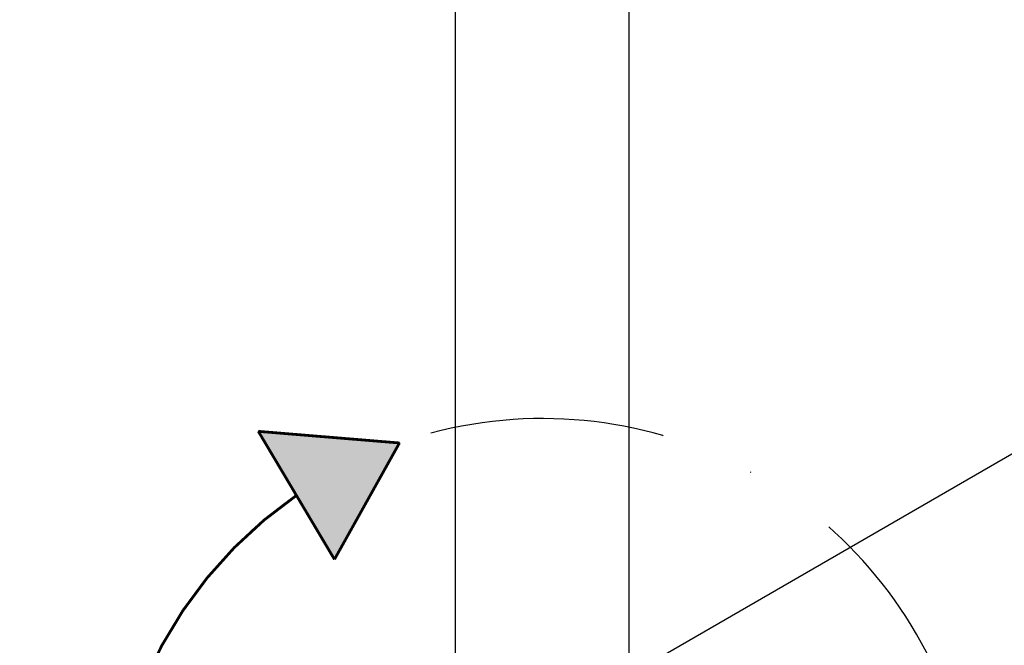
# Model space of a CAD drawing. Extents: x -559 to 3392, y -747 to 867.
# Tile 27 of 29: x 3099 to 3223, y -260 to -181. Entities that reach past the tile are written whole.
import ezdxf

# ---------------------------------------------------------------- set-up
doc = ezdxf.new("R2010")
doc.units = 0
doc.header["$LTSCALE"] = 2
doc.header["$MEASUREMENT"] = 0
doc.linetypes.add('ACAD_ISO10W100', pattern=[18, 12, -3, 0, -3])
doc.layers.get('DEFPOINTS').update_dxf_attribs({"linetype": 'CONTINUOUS'})
doc.layers.add('02___PRT_ALL_AXES', color=7, linetype='CONTINUOUS')
doc.layers.add('OGGETTO', color=7, linetype='CONTINUOUS', lineweight=25)
doc.styles.add('ISO', font='tahoma.ttf')
doc.dimstyles.new('ISO-25', dxfattribs={"dimtxt": 20, "dimasz": 4, "dimexe": 1, "dimexo": 1.5, "dimgap": 1.5, "dimtad": 1, "dimdec": 0, "dimtxsty": 'ISO', "dimcen": 2.5, "dimclrd": 7, "dimclre": 7, "dimclrt": 7, "dimadec": 0, "dimazin": 0, "dimtfac": 1, "dimtdec": 0, "dimtmove": 0, "dimatfit": 3, "dimfxl": 1, "dimlwd": 13, "dimarcsym": 0})

# ---------------------------------------------------------------- blocks, each defined once
blk = doc.blocks.new('*D55')
at = {"layer": 'DEFPOINTS', "color": 0, "transparency": 16777216}
for p in [(3084.93, -56.77), (3047.9, -705.97), (3117.01, -705.97)]:
    blk.add_point(p, dxfattribs=at)
at = {"layer": 'OGGETTO', "color": 7, "lineweight": -2, "transparency": 16777216}
for p, q in [((3083.43, -56.77), (3046.9, -56.77)), ((3115.51, -705.97), (3046.9, -705.97))]:
    blk.add_line(p, q, dxfattribs=at)
at = {"layer": 'OGGETTO', "color": 7, "lineweight": 13, "transparency": 16777216}
blk.add_line((3047.9, -60.77), (3047.9, -701.97), dxfattribs=at)
at = {"layer": 'OGGETTO', "color": 7, "transparency": 16777216}
for points in [[(3047.24, -60.77), (3048.57, -60.77), (3047.9, -56.77)], [(3047.24, -701.97), (3048.57, -701.97), (3047.9, -705.97)]]:
    blk.add_solid(points, dxfattribs=at)
at = {"layer": 'OGGETTO', "color": 7, "transparency": 16777216, "insert": (3035.99, -381.37), "char_height": 20, "attachment_point": 5, "rotation": 90, "style": 'ISO'}
blk.add_mtext('650', dxfattribs=at)

msp = doc.modelspace()

# ---------------------------------------------------------------- hatches: boundary and pattern name
at = {"layer": '02___PRT_ALL_AXES', "linetype": 'Continuous'}
msp.add_hatch(color=7, dxfattribs=at).paths.add_polyline_path([(3146.94, -234.73), (3129.09, -233.26), (3138.72, -249.45)])

# ---------------------------------------------------------------- linework, layer by layer
at = {"layer": '02___PRT_ALL_AXES', "color": 7, "linetype": 'Continuous'}
for p, q in [((3176.01, -270.88), (3176.01, -76.37)), ((3154.01, -270.88), (3154.01, -82.97)), ((3295.48, -195.11), (3179.76, -261.92)), ((3129.09, -233.26), (3146.94, -234.73)), ((3138.72, -249.45), (3129.09, -233.26)), ((3129.09, -233.26), (3146.94, -234.73)), ((3138.72, -249.45), (3129.09, -233.26)), ((3146.94, -234.73), (3138.72, -249.45)), ((3146.94, -234.73), (3138.72, -249.45))]:
    msp.add_line(p, q, dxfattribs=at)
at = {"layer": '02___PRT_ALL_AXES', "color": 7, "linetype": 'Continuous', "const_width": 0.35}
for points in [[(3129.09, -233.26), (3138.72, -249.45)], [(3146.94, -234.73), (3129.09, -233.26)], [(3138.72, -249.45), (3146.94, -234.73)]]:
    msp.add_lwpolyline(points, dxfattribs=at)
msp.add_lwpolyline([(3133.91, -241.36, 0.264582), (3110.42, -290.11)], format="xyb", dxfattribs=at)
at = {"layer": 'OGGETTO', "linetype": 'ACAD_ISO10W100', "ltscale": 2}
for start, end in [(207.327, 104.9457), (124.6409, 183.9202)]:
    msp.add_arc((3165.01, -286.37), 54.72, start, end, dxfattribs=at)

# ---------------------------------------------------------------- dimensions: what is measured, and where the dimension line sits
at = {"layer": 'OGGETTO'}
dim = msp.add_linear_dim(base=(3047.9, -705.97), p1=(3084.93, -56.77), p2=(3117.01, -705.97), angle=90, text='650', dimstyle='ISO-25', dxfattribs=at)
dim.commit()
dim.dimension.update_dxf_attribs({"geometry": '*D55', "text_midpoint": (3035.99, -381.37)})

doc.saveas('drawing.dxf')
